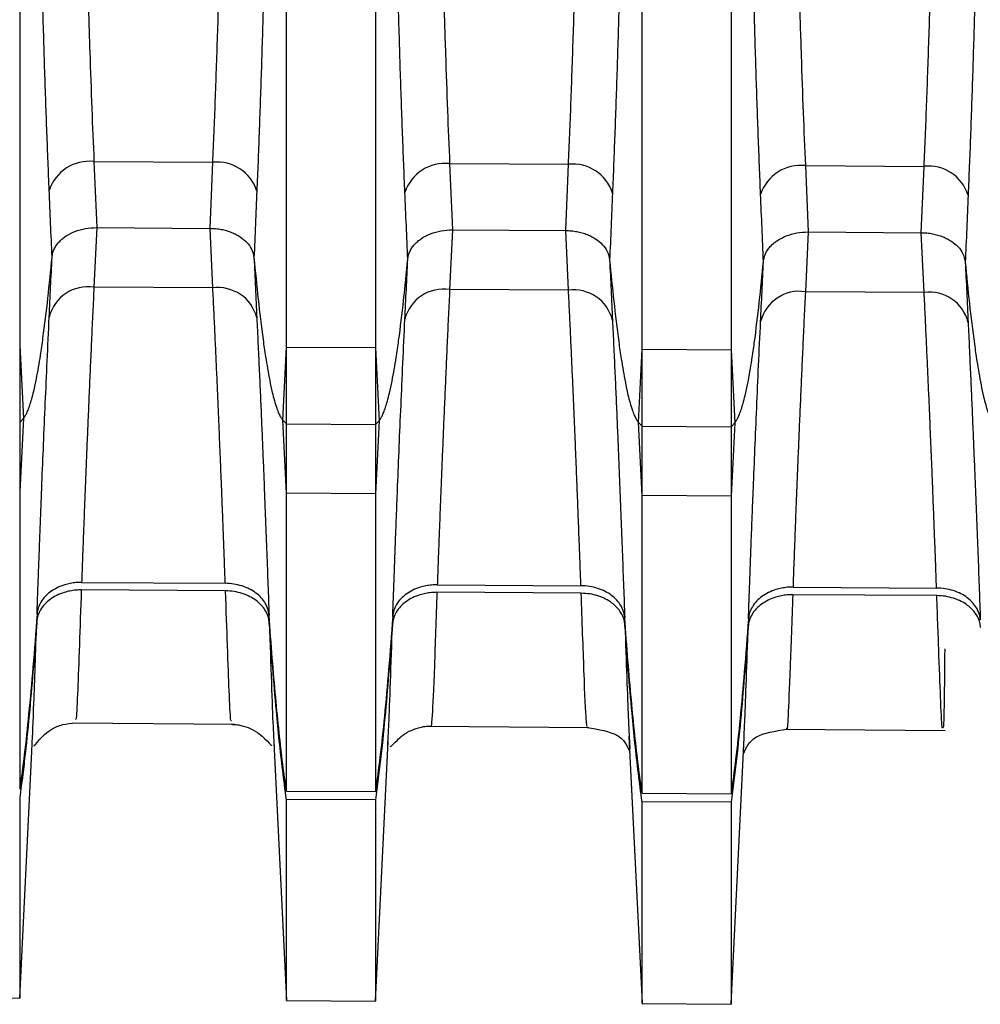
# Model space of a CAD drawing. Header units: millimetres. Extents: x -103 to 103, y -42 to 108.
# Tile 4 of 24: x -67 to -57, y 20 to 31. Entities that reach past the tile are written whole.
import ezdxf

# ---------------------------------------------------------------- set-up
doc = ezdxf.new("R2010")
doc.units = ezdxf.units.MM

msp = doc.modelspace()

# ---------------------------------------------------------------- linework, layer by layer
at = {"color": 7, "linetype": 'Continuous', "lineweight": 25}
for p, q in [((-67.45, 89.842), (-67.45, 22.034)), ((-64.45, 22.014), (-64.45, 89.86)), ((-63.45, 89.866), (-63.45, 22.008)), ((-60.45, 21.988), (-60.45, 89.884)), ((-59.45, 89.889), (-59.45, 21.982)), ((-66.615, 29.094), (-65.278, 29.086)), ((-66.615, 29.094), (-66.583, 28.35)), ((-65.309, 28.342), (-65.278, 29.086)), ((-62.615, 29.07), (-61.278, 29.063)), ((-62.615, 29.07), (-62.583, 28.325)), ((-61.309, 28.317), (-61.278, 29.063)), ((-58.614, 29.047), (-57.278, 29.039)), ((-58.614, 29.047), (-58.583, 28.301)), ((-57.31, 28.293), (-57.278, 29.039)), ((-66.583, 28.35), (-66.615, 27.681)), ((-66.583, 28.35), (-65.309, 28.342)), ((-65.278, 27.672), (-65.309, 28.342)), ((-62.583, 28.325), (-62.615, 27.655)), ((-62.583, 28.325), (-61.309, 28.317)), ((-61.278, 27.646), (-61.309, 28.317)), ((-58.583, 28.301), (-58.614, 27.629)), ((-58.583, 28.301), (-57.31, 28.293)), ((-57.278, 27.62), (-57.31, 28.293)), ((-65.278, 27.672), (-66.615, 27.681)), ((-61.278, 27.646), (-62.615, 27.655)), ((-57.278, 27.62), (-58.614, 27.629)), ((-67.45, 27.024), (-67.409, 26.203)), ((-64.491, 26.185), (-64.45, 27.007)), ((-64.45, 27.007), (-63.45, 27.001)), ((-63.45, 27.001), (-63.409, 26.179)), ((-60.491, 26.16), (-60.45, 26.983)), ((-60.45, 26.983), (-59.45, 26.977)), ((-59.45, 26.977), (-59.409, 26.154)), ((-67.409, 26.203), (-67.45, 25.382)), ((-67.45, 26.16), (-67.409, 26.203)), ((-64.45, 25.363), (-64.491, 26.185)), ((-64.491, 26.185), (-64.45, 26.142)), ((-64.45, 26.142), (-63.45, 26.136)), ((-63.409, 26.179), (-63.45, 25.357)), ((-63.45, 26.136), (-63.409, 26.179)), ((-60.45, 25.337), (-60.491, 26.16)), ((-60.491, 26.16), (-60.45, 26.117)), ((-59.409, 26.154), (-59.45, 25.331)), ((-59.45, 26.111), (-59.409, 26.154)), ((-60.45, 26.117), (-59.45, 26.111)), ((-63.45, 25.357), (-64.45, 25.363)), ((-59.45, 25.331), (-60.45, 25.337)), ((-65.135, 24.265), (-66.757, 24.276)), ((-66.754, 24.36), (-65.138, 24.35)), ((-62.754, 24.334), (-61.138, 24.323)), ((-58.753, 24.307), (-57.139, 24.297)), ((-61.135, 24.238), (-62.757, 24.249)), ((-57.136, 24.211), (-58.756, 24.222)), ((-66.86, 22.78), (-65.035, 22.764)), ((-62.846, 22.745), (-61.049, 22.729)), ((-61.068, 22.74), (-61.07, 22.756)), ((-58.845, 22.71), (-57.043, 22.694)), ((-58.823, 22.717), (-58.823, 22.723)), ((-60.598, 22.632), (-60.45, 19.629)), ((-60.596, 22.632), (-60.59, 22.491)), ((-59.45, 19.621), (-59.302, 22.611)), ((-59.311, 22.465), (-59.304, 22.611)), ((-64.593, 22.56), (-64.45, 19.659)), ((-63.45, 19.65), (-63.306, 22.571)), ((-63.311, 22.509), (-63.308, 22.571)), ((-67.45, 19.688), (-67.313, 22.459)), ((-67.45, 21.94), (-67.45, 19.685)), ((-64.45, 22.014), (-63.45, 22.008)), ((-60.45, 21.988), (-59.45, 21.982)), ((-63.45, 21.914), (-64.45, 21.92)), ((-64.45, 19.659), (-64.45, 21.92)), ((-63.45, 21.914), (-63.45, 19.65)), ((-59.45, 21.888), (-60.45, 21.894)), ((-60.45, 19.624), (-60.45, 21.894)), ((-59.45, 21.888), (-59.45, 19.615)), ((-68.45, 19.694), (-67.45, 19.685)), ((-64.45, 19.659), (-63.45, 19.65)), ((-60.45, 19.624), (-59.45, 19.615))]:
    msp.add_line(p, q, dxfattribs=at)
for centre, radius, start, end in [((-66.668, 28.624), 0.472, 83.4899, 162.0832), ((-65.23, 28.619), 0.469, 17.6911, 95.8107), ((-62.668, 28.601), 0.472, 83.4906, 162.0792), ((-61.23, 28.596), 0.469, 17.6951, 95.8099), ((-58.668, 28.578), 0.472, 83.4914, 162.0753), ((-57.231, 28.573), 0.469, 17.6991, 95.8092), ((-66.68, 27.234), 0.452, 81.7255, 165.8186), ((-65.219, 27.227), 0.449, 14.0197, 97.4979), ((-62.68, 27.208), 0.452, 81.7263, 165.8146), ((-61.219, 27.201), 0.449, 14.0237, 97.497), ((-58.679, 27.182), 0.452, 81.7272, 165.8106), ((-57.219, 27.175), 0.449, 14.0277, 97.4962)]:
    msp.add_arc(centre, radius, start, end, dxfattribs=at)
for points, knots in [([(-67.118, 28.77), (-67.122, 28.876), (-67.131, 29.09), (-67.144, 29.421), (-67.156, 29.761), (-67.168, 30.11), (-67.179, 30.47), (-67.19, 30.84), (-67.2, 31.219), (-67.218, 31.954), (-67.243, 33.114), (-67.268, 34.703), (-67.288, 36.398), (-67.304, 38.095), (-67.317, 39.866), (-67.325, 41.254), (-67.33, 42.301), (-67.333, 42.965), (-67.336, 43.646), (-67.338, 44.344), (-67.341, 45.055), (-67.343, 45.78), (-67.345, 46.515), (-67.347, 47.26), (-67.349, 48.011), (-67.351, 48.767), (-67.353, 49.524), (-67.354, 50.281), (-67.355, 51.034), (-67.356, 51.781), (-67.357, 52.519), (-67.358, 53.243), (-67.358, 53.955), (-67.358, 54.41), (-67.359, 54.638)], [0, 0, 0, 0, 0.0151262, 0.0304106, 0.0458587, 0.0614755, 0.0772658, 0.0932342, 0.1093854, 0.1257241, 0.1855563, 0.250212, 0.3101849, 0.3755021, 0.4353547, 0.5000444, 0.5228923, 0.5464056, 0.5705749, 0.5953889, 0.620835, 0.6468984, 0.673563, 0.7008105, 0.7286208, 0.7569718, 0.7858397, 0.8151985, 0.8450207, 0.8752769, 0.905936, 0.9369657, 0.968332, 1, 1, 1, 1]), ([(-64.542, 54.648), (-64.542, 54.531), (-64.542, 54.297), (-64.542, 53.938), (-64.542, 53.574), (-64.543, 53.206), (-64.543, 52.834), (-64.543, 52.459), (-64.544, 52.08), (-64.544, 51.698), (-64.545, 51.314), (-64.545, 50.928), (-64.546, 50.541), (-64.547, 50.152), (-64.547, 49.763), (-64.548, 49.373), (-64.549, 48.982), (-64.55, 48.593), (-64.551, 48.204), (-64.552, 47.815), (-64.553, 47.429), (-64.554, 47.044), (-64.555, 46.66), (-64.556, 46.28), (-64.557, 45.901), (-64.558, 45.526), (-64.559, 45.153), (-64.561, 44.784), (-64.562, 44.419), (-64.563, 44.057), (-64.565, 43.699), (-64.566, 43.346), (-64.568, 42.997), (-64.569, 42.652), (-64.571, 42.312), (-64.572, 41.977), (-64.577, 41.146), (-64.584, 39.863), (-64.597, 38.092), (-64.613, 36.395), (-64.633, 34.699), (-64.658, 33.109), (-64.685, 31.816), (-64.711, 30.835), (-64.733, 30.105), (-64.757, 29.413), (-64.774, 28.977), (-64.783, 28.762)], [0, 0, 0, 0, 0.016328, 0.03258, 0.048752, 0.064839, 0.080837, 0.096739, 0.112544, 0.128244, 0.143837, 0.159318, 0.174684, 0.189928, 0.205049, 0.220043, 0.234904, 0.249631, 0.26422, 0.278667, 0.292969, 0.307124, 0.321128, 0.334979, 0.348674, 0.36221, 0.375587, 0.3888, 0.401848, 0.41473, 0.427443, 0.439985, 0.452356, 0.464553, 0.476576, 0.488422, 0.500091, 0.564711, 0.624513, 0.689799, 0.749757, 0.814385, 0.87421, 0.906711, 0.938484, 0.969567, 1, 1, 1, 1]), ([(-63.118, 28.746), (-63.122, 28.853), (-63.131, 29.067), (-63.144, 29.399), (-63.156, 29.739), (-63.168, 30.089), (-63.179, 30.45), (-63.19, 30.82), (-63.2, 31.2), (-63.218, 31.936), (-63.243, 33.098), (-63.268, 34.69), (-63.288, 36.388), (-63.304, 38.088), (-63.317, 39.862), (-63.325, 41.253), (-63.33, 42.302), (-63.333, 42.967), (-63.336, 43.649), (-63.338, 44.348), (-63.341, 45.061), (-63.343, 45.787), (-63.345, 46.524), (-63.347, 47.269), (-63.349, 48.022), (-63.351, 48.779), (-63.353, 49.538), (-63.354, 50.296), (-63.355, 51.051), (-63.356, 51.799), (-63.357, 52.538), (-63.358, 53.264), (-63.358, 53.976), (-63.358, 54.432), (-63.359, 54.661)], [0, 0, 0, 0, 0.015125, 0.030409, 0.045857, 0.061473, 0.077264, 0.093233, 0.109384, 0.125724, 0.185553, 0.250212, 0.310182, 0.375502, 0.435353, 0.500044, 0.52289, 0.546402, 0.570569, 0.595382, 0.620827, 0.64689, 0.673554, 0.700802, 0.728612, 0.756964, 0.785832, 0.815192, 0.845015, 0.875272, 0.905933, 0.936963, 0.968331, 1, 1, 1, 1]), ([(-60.542, 54.671), (-60.542, 54.554), (-60.542, 54.319), (-60.542, 53.959), (-60.542, 53.595), (-60.543, 53.227), (-60.543, 52.854), (-60.543, 52.478), (-60.544, 52.098), (-60.544, 51.716), (-60.545, 51.331), (-60.545, 50.945), (-60.546, 50.556), (-60.547, 50.167), (-60.547, 49.777), (-60.548, 49.386), (-60.549, 48.995), (-60.55, 48.605), (-60.551, 48.215), (-60.552, 47.826), (-60.553, 47.439), (-60.554, 47.053), (-60.555, 46.669), (-60.556, 46.288), (-60.557, 45.909), (-60.558, 45.533), (-60.559, 45.159), (-60.561, 44.79), (-60.562, 44.424), (-60.563, 44.061), (-60.565, 43.703), (-60.566, 43.349), (-60.568, 42.999), (-60.569, 42.654), (-60.571, 42.313), (-60.572, 41.978), (-60.577, 41.145), (-60.584, 39.86), (-60.597, 38.086), (-60.613, 36.385), (-60.633, 34.686), (-60.658, 33.094), (-60.685, 31.798), (-60.711, 30.815), (-60.733, 30.084), (-60.757, 29.391), (-60.775, 28.954), (-60.783, 28.738)], [0, 0, 0, 0, 0.016328, 0.032581, 0.048753, 0.06484, 0.080838, 0.096741, 0.112546, 0.128247, 0.14384, 0.159321, 0.174687, 0.189932, 0.205053, 0.220046, 0.234908, 0.249635, 0.264224, 0.27867, 0.292973, 0.307127, 0.321131, 0.334981, 0.348676, 0.362212, 0.375588, 0.388801, 0.401848, 0.414729, 0.427441, 0.439983, 0.452353, 0.464549, 0.47657, 0.488415, 0.500083, 0.564708, 0.624511, 0.689803, 0.749763, 0.814393, 0.874213, 0.906715, 0.938488, 0.96957, 1, 1, 1, 1]), ([(-59.117, 28.723), (-59.122, 28.83), (-59.131, 29.045), (-59.143, 29.376), (-59.156, 29.717), (-59.167, 30.068), (-59.179, 30.429), (-59.189, 30.8), (-59.2, 31.181), (-59.218, 31.919), (-59.242, 33.083), (-59.268, 34.677), (-59.288, 36.378), (-59.304, 38.082), (-59.317, 39.859), (-59.325, 41.252), (-59.33, 42.303), (-59.333, 42.969), (-59.336, 43.653), (-59.338, 44.352), (-59.341, 45.067), (-59.343, 45.794), (-59.345, 46.532), (-59.347, 47.279), (-59.349, 48.033), (-59.351, 48.792), (-59.353, 49.552), (-59.354, 50.311), (-59.355, 51.067), (-59.356, 51.817), (-59.357, 52.557), (-59.358, 53.284), (-59.358, 53.998), (-59.358, 54.455), (-59.359, 54.684)], [0, 0, 0, 0, 0.0151241, 0.0304072, 0.0458544, 0.0614709, 0.0772615, 0.0932308, 0.1093835, 0.1257243, 0.18555, 0.2502121, 0.3101798, 0.3755022, 0.4353514, 0.5000445, 0.5228879, 0.5463975, 0.5705637, 0.5953753, 0.6208196, 0.6468819, 0.6735459, 0.7007933, 0.7286039, 0.7569558, 0.7858249, 0.8151853, 0.8450094, 0.8752677, 0.9059291, 0.936961, 0.9683297, 1, 1, 1, 1]), ([(-56.542, 54.694), (-56.542, 54.577), (-56.542, 54.342), (-56.542, 53.981), (-56.542, 53.616), (-56.543, 53.247), (-56.543, 52.874), (-56.543, 52.497), (-56.544, 52.117), (-56.544, 51.734), (-56.545, 51.348), (-56.545, 50.961), (-56.546, 50.572), (-56.547, 50.182), (-56.547, 49.791), (-56.548, 49.399), (-56.549, 49.008), (-56.55, 48.617), (-56.551, 48.226), (-56.552, 47.837), (-56.553, 47.449), (-56.554, 47.062), (-56.555, 46.678), (-56.556, 46.295), (-56.557, 45.916), (-56.558, 45.539), (-56.559, 45.165), (-56.561, 44.795), (-56.562, 44.428), (-56.563, 44.065), (-56.565, 43.706), (-56.566, 43.351), (-56.568, 43.001), (-56.569, 42.655), (-56.571, 42.314), (-56.572, 41.978), (-56.577, 41.144), (-56.584, 39.856), (-56.597, 38.079), (-56.613, 36.375), (-56.633, 34.673), (-56.658, 33.078), (-56.685, 31.78), (-56.711, 30.796), (-56.733, 30.063), (-56.757, 29.369), (-56.775, 28.931), (-56.784, 28.715)], [0, 0, 0, 0, 0.016329, 0.032582, 0.048755, 0.064843, 0.080842, 0.096746, 0.112551, 0.128253, 0.143847, 0.159329, 0.174695, 0.189941, 0.205062, 0.220056, 0.234918, 0.249646, 0.264235, 0.278682, 0.292984, 0.307139, 0.321143, 0.334993, 0.348688, 0.362224, 0.375599, 0.388812, 0.401859, 0.41474, 0.427451, 0.439992, 0.452361, 0.464556, 0.476577, 0.488421, 0.500088, 0.564713, 0.624512, 0.689805, 0.74976, 0.814393, 0.874211, 0.906715, 0.938489, 0.969571, 1, 1, 1, 1]), ([(-66.824, 41.866), (-66.823, 41.718), (-66.821, 41.422), (-66.819, 40.983), (-66.816, 40.551), (-66.814, 40.126), (-66.811, 39.709), (-66.808, 39.3), (-66.805, 38.899), (-66.802, 38.506), (-66.799, 38.121), (-66.796, 37.745), (-66.792, 37.376), (-66.789, 37.017), (-66.785, 36.665), (-66.781, 36.322), (-66.778, 35.988), (-66.774, 35.662), (-66.77, 35.344), (-66.763, 34.835), (-66.752, 34.147), (-66.738, 33.299), (-66.721, 32.493), (-66.703, 31.73), (-66.684, 31.009), (-66.662, 30.33), (-66.64, 29.692), (-66.623, 29.291), (-66.615, 29.094)], [0, 0, 0, 0, 0.031908, 0.063325, 0.094254, 0.124693, 0.154642, 0.184102, 0.213072, 0.241552, 0.269543, 0.297045, 0.324057, 0.350579, 0.376612, 0.402156, 0.42721, 0.451774, 0.475849, 0.499434, 0.568247, 0.635275, 0.70052, 0.763981, 0.82566, 0.885555, 0.943669, 1, 1, 1, 1]), ([(-65.278, 29.086), (-65.273, 29.197), (-65.263, 29.422), (-65.25, 29.772), (-65.237, 30.134), (-65.224, 30.51), (-65.212, 30.9), (-65.2, 31.303), (-65.189, 31.72), (-65.179, 32.151), (-65.169, 32.596), (-65.159, 33.055), (-65.15, 33.528), (-65.142, 34.014), (-65.134, 34.515), (-65.126, 35.06), (-65.118, 35.658), (-65.111, 36.315), (-65.103, 37.008), (-65.096, 37.736), (-65.09, 38.498), (-65.084, 39.294), (-65.078, 40.123), (-65.073, 40.984), (-65.07, 41.569), (-65.068, 41.866)], [0, 0, 0, 0, 0.031968, 0.064518, 0.097649, 0.131363, 0.165659, 0.200537, 0.235998, 0.272041, 0.308666, 0.345874, 0.383664, 0.422037, 0.460992, 0.50053, 0.54785, 0.597214, 0.648622, 0.702074, 0.757571, 0.815112, 0.874697, 0.936326, 1, 1, 1, 1]), ([(-62.824, 41.866), (-62.823, 41.717), (-62.821, 41.422), (-62.819, 40.982), (-62.816, 40.549), (-62.814, 40.124), (-62.811, 39.706), (-62.808, 39.297), (-62.805, 38.895), (-62.802, 38.501), (-62.799, 38.116), (-62.796, 37.738), (-62.792, 37.369), (-62.789, 37.009), (-62.785, 36.657), (-62.781, 36.313), (-62.777, 35.978), (-62.774, 35.651), (-62.769, 35.332), (-62.763, 34.822), (-62.752, 34.133), (-62.737, 33.283), (-62.721, 32.476), (-62.703, 31.711), (-62.683, 30.989), (-62.662, 30.309), (-62.64, 29.67), (-62.623, 29.268), (-62.615, 29.07)], [0, 0, 0, 0, 0.031888, 0.063289, 0.094203, 0.124629, 0.154569, 0.18402, 0.212985, 0.241462, 0.269452, 0.296954, 0.32397, 0.350498, 0.376538, 0.402092, 0.427158, 0.451737, 0.475829, 0.499433, 0.568256, 0.635292, 0.700541, 0.764004, 0.825681, 0.885572, 0.943679, 1, 1, 1, 1]), ([(-61.278, 29.063), (-61.273, 29.174), (-61.263, 29.4), (-61.25, 29.75), (-61.237, 30.113), (-61.224, 30.489), (-61.212, 30.879), (-61.201, 31.283), (-61.19, 31.701), (-61.179, 32.133), (-61.169, 32.579), (-61.16, 33.039), (-61.151, 33.512), (-61.142, 34), (-61.134, 34.501), (-61.126, 35.047), (-61.118, 35.646), (-61.111, 36.305), (-61.103, 36.999), (-61.096, 37.728), (-61.09, 38.491), (-61.084, 39.289), (-61.078, 40.12), (-61.073, 40.983), (-61.07, 41.569), (-61.068, 41.866)], [0, 0, 0, 0, 0.031961, 0.064504, 0.097631, 0.13134, 0.165632, 0.200508, 0.235967, 0.272009, 0.308634, 0.345842, 0.383634, 0.42201, 0.460968, 0.500511, 0.547827, 0.597188, 0.648595, 0.702048, 0.757547, 0.815092, 0.874682, 0.936318, 1, 1, 1, 1]), ([(-58.824, 41.866), (-58.823, 41.717), (-58.821, 41.421), (-58.819, 40.979), (-58.816, 40.546), (-58.814, 40.119), (-58.811, 39.701), (-58.808, 39.29), (-58.805, 38.888), (-58.802, 38.493), (-58.799, 38.107), (-58.796, 37.729), (-58.792, 37.359), (-58.789, 36.998), (-58.785, 36.646), (-58.781, 36.301), (-58.777, 35.966), (-58.773, 35.639), (-58.769, 35.32), (-58.763, 34.809), (-58.752, 34.119), (-58.737, 33.267), (-58.721, 32.458), (-58.703, 31.692), (-58.683, 30.969), (-58.662, 30.288), (-58.639, 29.647), (-58.623, 29.245), (-58.614, 29.047)], [0, 0, 0, 0, 0.031916, 0.063341, 0.094276, 0.124721, 0.154674, 0.184138, 0.21311, 0.241592, 0.269584, 0.297085, 0.324096, 0.350616, 0.376645, 0.402184, 0.427233, 0.451791, 0.475858, 0.499435, 0.568268, 0.63531, 0.700564, 0.764028, 0.825703, 0.88559, 0.943689, 1, 1, 1, 1]), ([(-57.278, 29.039), (-57.273, 29.151), (-57.264, 29.377), (-57.25, 29.727), (-57.237, 30.091), (-57.224, 30.468), (-57.212, 30.859), (-57.201, 31.264), (-57.19, 31.682), (-57.179, 32.115), (-57.169, 32.562), (-57.16, 33.022), (-57.151, 33.497), (-57.142, 33.985), (-57.134, 34.488), (-57.126, 35.035), (-57.118, 35.635), (-57.111, 36.295), (-57.103, 36.99), (-57.096, 37.72), (-57.09, 38.485), (-57.084, 39.284), (-57.078, 40.116), (-57.073, 40.981), (-57.07, 41.568), (-57.068, 41.866)], [0, 0, 0, 0, 0.0319553, 0.0644943, 0.0976172, 0.1313239, 0.1656147, 0.2004896, 0.2359485, 0.2719917, 0.3086191, 0.3458309, 0.383627, 0.4220075, 0.4609726, 0.5005221, 0.5478296, 0.5971846, 0.648587, 0.702037, 0.7575345, 0.8150796, 0.8746722, 0.9363123, 1, 1, 1, 1]), ([(-67.086, 28.02), (-67.084, 28.036), (-67.079, 28.069), (-67.06, 28.115), (-67.034, 28.158), (-67.002, 28.195), (-66.967, 28.228), (-66.912, 28.268), (-66.83, 28.31), (-66.712, 28.344), (-66.626, 28.348), (-66.583, 28.35)], [0, 0, 0, 0, 0.09216, 0.182413, 0.269441, 0.352085, 0.429403, 0.500693, 0.662154, 0.830739, 1, 1, 1, 1]), ([(-65.309, 28.342), (-65.288, 28.342), (-65.246, 28.34), (-65.184, 28.331), (-65.124, 28.317), (-65.067, 28.297), (-65.016, 28.274), (-64.956, 28.238), (-64.892, 28.185), (-64.834, 28.105), (-64.822, 28.044), (-64.815, 28.012)], [0, 0, 0, 0, 0.084392, 0.169477, 0.25444, 0.338466, 0.420777, 0.500674, 0.649194, 0.818318, 1, 1, 1, 1]), ([(-63.086, 27.995), (-63.083, 28.011), (-63.079, 28.044), (-63.06, 28.09), (-63.034, 28.133), (-63.002, 28.171), (-62.966, 28.203), (-62.912, 28.243), (-62.829, 28.285), (-62.711, 28.319), (-62.626, 28.323), (-62.583, 28.325)], [0, 0, 0, 0, 0.09216, 0.182413, 0.26944, 0.352084, 0.429403, 0.500693, 0.662155, 0.83074, 1, 1, 1, 1]), ([(-61.309, 28.317), (-61.288, 28.317), (-61.246, 28.315), (-61.184, 28.306), (-61.124, 28.292), (-61.067, 28.273), (-61.016, 28.249), (-60.957, 28.214), (-60.893, 28.16), (-60.834, 28.081), (-60.822, 28.019), (-60.815, 27.987)], [0, 0, 0, 0, 0.084392, 0.169476, 0.254439, 0.338465, 0.420776, 0.500674, 0.649195, 0.818319, 1, 1, 1, 1]), ([(-59.086, 27.97), (-59.083, 27.987), (-59.078, 28.019), (-59.059, 28.065), (-59.034, 28.108), (-59.002, 28.146), (-58.966, 28.179), (-58.912, 28.218), (-58.829, 28.26), (-58.711, 28.295), (-58.626, 28.299), (-58.583, 28.301)], [0, 0, 0, 0, 0.09209, 0.182272, 0.269229, 0.351807, 0.429064, 0.500299, 0.661894, 0.830613, 1, 1, 1, 1]), ([(-57.31, 28.293), (-57.289, 28.292), (-57.246, 28.291), (-57.184, 28.282), (-57.124, 28.267), (-57.068, 28.248), (-57.016, 28.224), (-56.957, 28.189), (-56.893, 28.135), (-56.835, 28.056), (-56.822, 27.994), (-56.816, 27.962)], [0, 0, 0, 0, 0.084391, 0.169475, 0.254438, 0.338464, 0.420775, 0.500673, 0.649196, 0.81832, 1, 1, 1, 1]), ([(-67.409, 26.203), (-67.404, 26.21), (-67.39, 26.227), (-67.373, 26.259), (-67.354, 26.301), (-67.334, 26.357), (-67.312, 26.429), (-67.287, 26.527), (-67.253, 26.691), (-67.219, 26.889), (-67.175, 27.191), (-67.131, 27.561), (-67.101, 27.866), (-67.086, 28.02)], [0, 0, 0, 0, 0.013351, 0.031556, 0.055575, 0.0864, 0.125064, 0.175263, 0.250071, 0.394795, 0.500072, 0.747867, 1, 1, 1, 1]), ([(-64.815, 28.012), (-64.8, 27.857), (-64.77, 27.55), (-64.726, 27.178), (-64.682, 26.874), (-64.648, 26.675), (-64.613, 26.511), (-64.587, 26.407), (-64.563, 26.327), (-64.538, 26.263), (-64.516, 26.217), (-64.498, 26.194), (-64.491, 26.185)], [0, 0, 0, 0, 0.252198, 0.499938, 0.605707, 0.749882, 0.824761, 0.874907, 0.922021, 0.957259, 0.982618, 1, 1, 1, 1]), ([(-63.409, 26.179), (-63.404, 26.186), (-63.39, 26.202), (-63.373, 26.234), (-63.354, 26.277), (-63.334, 26.332), (-63.312, 26.404), (-63.287, 26.503), (-63.253, 26.666), (-63.219, 26.864), (-63.175, 27.166), (-63.13, 27.536), (-63.101, 27.841), (-63.086, 27.995)], [0, 0, 0, 0, 0.0133595, 0.0315696, 0.0555912, 0.0864114, 0.1250636, 0.1752926, 0.2500708, 0.3949753, 0.5000716, 0.7478919, 1, 1, 1, 1]), ([(-60.815, 27.987), (-60.8, 27.832), (-60.771, 27.526), (-60.726, 27.153), (-60.682, 26.849), (-60.648, 26.65), (-60.613, 26.486), (-60.587, 26.382), (-60.563, 26.302), (-60.538, 26.238), (-60.516, 26.192), (-60.498, 26.17), (-60.491, 26.16)], [0, 0, 0, 0, 0.252173, 0.499938, 0.605534, 0.749881, 0.824731, 0.874907, 0.922008, 0.957244, 0.982608, 1, 1, 1, 1]), ([(-59.409, 26.154), (-59.404, 26.161), (-59.39, 26.178), (-59.373, 26.21), (-59.354, 26.252), (-59.334, 26.308), (-59.312, 26.38), (-59.287, 26.478), (-59.252, 26.642), (-59.219, 26.84), (-59.175, 27.142), (-59.13, 27.512), (-59.1, 27.817), (-59.086, 27.97)], [0, 0, 0, 0, 0.013368, 0.031583, 0.055607, 0.086423, 0.125064, 0.175322, 0.250071, 0.395157, 0.500072, 0.747917, 1, 1, 1, 1]), ([(-56.816, 27.962), (-56.801, 27.808), (-56.771, 27.501), (-56.726, 27.129), (-56.682, 26.825), (-56.648, 26.626), (-56.613, 26.462), (-56.587, 26.357), (-56.563, 26.277), (-56.538, 26.213), (-56.516, 26.168), (-56.498, 26.145), (-56.491, 26.136)], [0, 0, 0, 0, 0.252149, 0.499938, 0.60536, 0.749881, 0.824701, 0.874906, 0.921994, 0.957228, 0.982598, 1, 1, 1, 1]), ([(-66.615, 27.681), (-66.619, 27.585), (-66.629, 27.392), (-66.642, 27.109), (-66.654, 26.83), (-66.667, 26.555), (-66.678, 26.284), (-66.689, 26.019), (-66.7, 25.759), (-66.71, 25.506), (-66.72, 25.26), (-66.729, 25.021), (-66.738, 24.791), (-66.746, 24.569), (-66.751, 24.43), (-66.754, 24.36)], [0, 0, 0, 0, 0.070207, 0.141533, 0.213978, 0.287542, 0.362225, 0.438027, 0.514949, 0.592991, 0.672153, 0.752434, 0.833836, 0.916358, 1, 1, 1, 1]), ([(-65.138, 24.35), (-65.14, 24.41), (-65.145, 24.53), (-65.152, 24.721), (-65.159, 24.918), (-65.167, 25.122), (-65.175, 25.331), (-65.184, 25.546), (-65.193, 25.767), (-65.202, 25.992), (-65.212, 26.221), (-65.222, 26.455), (-65.232, 26.692), (-65.243, 26.932), (-65.254, 27.176), (-65.266, 27.422), (-65.274, 27.589), (-65.278, 27.672)], [0, 0, 0, 0, 0.072509, 0.144183, 0.215023, 0.285027, 0.354197, 0.422532, 0.490032, 0.556698, 0.622529, 0.687526, 0.751689, 0.815018, 0.877512, 0.939173, 1, 1, 1, 1]), ([(-62.615, 27.655), (-62.619, 27.559), (-62.628, 27.366), (-62.642, 27.084), (-62.654, 26.804), (-62.666, 26.529), (-62.678, 26.258), (-62.689, 25.993), (-62.7, 25.733), (-62.71, 25.48), (-62.72, 25.234), (-62.729, 24.995), (-62.738, 24.765), (-62.746, 24.542), (-62.751, 24.404), (-62.754, 24.334)], [0, 0, 0, 0, 0.070222, 0.141561, 0.214016, 0.287587, 0.362275, 0.43808, 0.515002, 0.593042, 0.672198, 0.752472, 0.833864, 0.916373, 1, 1, 1, 1]), ([(-61.138, 24.323), (-61.141, 24.383), (-61.145, 24.504), (-61.152, 24.695), (-61.16, 24.892), (-61.167, 25.096), (-61.176, 25.305), (-61.184, 25.521), (-61.193, 25.741), (-61.202, 25.966), (-61.212, 26.196), (-61.222, 26.429), (-61.232, 26.666), (-61.243, 26.907), (-61.254, 27.15), (-61.266, 27.396), (-61.274, 27.563), (-61.278, 27.646)], [0, 0, 0, 0, 0.072499, 0.144165, 0.214997, 0.284996, 0.354161, 0.422493, 0.489992, 0.556658, 0.622491, 0.687491, 0.751658, 0.814992, 0.877494, 0.939163, 1, 1, 1, 1]), ([(-58.614, 27.629), (-58.619, 27.533), (-58.628, 27.34), (-58.641, 27.058), (-58.654, 26.778), (-58.666, 26.503), (-58.678, 26.233), (-58.689, 25.967), (-58.7, 25.708), (-58.71, 25.454), (-58.72, 25.208), (-58.729, 24.969), (-58.737, 24.739), (-58.746, 24.516), (-58.751, 24.377), (-58.753, 24.307)], [0, 0, 0, 0, 0.0702345, 0.1415832, 0.2140463, 0.2876238, 0.3623161, 0.4381231, 0.5150452, 0.5930824, 0.6722348, 0.7525027, 0.8338861, 0.9163852, 1, 1, 1, 1]), ([(-57.139, 24.297), (-57.141, 24.357), (-57.145, 24.477), (-57.152, 24.669), (-57.16, 24.866), (-57.168, 25.07), (-57.176, 25.28), (-57.184, 25.495), (-57.193, 25.715), (-57.203, 25.94), (-57.212, 26.17), (-57.222, 26.403), (-57.233, 26.64), (-57.243, 26.881), (-57.255, 27.124), (-57.266, 27.37), (-57.274, 27.537), (-57.278, 27.62)], [0, 0, 0, 0, 0.072489, 0.144146, 0.214971, 0.284964, 0.354125, 0.422455, 0.489952, 0.556618, 0.622452, 0.687455, 0.751627, 0.814967, 0.877475, 0.939153, 1, 1, 1, 1]), ([(-67.255, 24.004), (-67.253, 24.059), (-67.249, 24.17), (-67.243, 24.344), (-67.236, 24.523), (-67.229, 24.706), (-67.222, 24.892), (-67.215, 25.082), (-67.207, 25.276), (-67.197, 25.548), (-67.182, 25.91), (-67.162, 26.371), (-67.141, 26.846), (-67.126, 27.179), (-67.118, 27.344)], [0, 0, 0, 0, 0.0657488, 0.1305863, 0.1945069, 0.2575059, 0.3195791, 0.3807236, 0.4409371, 0.5002185, 0.628187, 0.7541025, 0.8780153, 1, 1, 1, 1]), ([(-64.783, 27.336), (-64.779, 27.241), (-64.77, 27.05), (-64.757, 26.771), (-64.745, 26.496), (-64.733, 26.227), (-64.722, 25.963), (-64.711, 25.705), (-64.699, 25.402), (-64.686, 25.06), (-64.671, 24.685), (-64.658, 24.324), (-64.65, 24.104), (-64.646, 23.993)], [0, 0, 0, 0, 0.06982, 0.140275, 0.211383, 0.283158, 0.355613, 0.428755, 0.502593, 0.621488, 0.744036, 0.870218, 1, 1, 1, 1]), ([(-63.255, 23.977), (-63.252, 24.041), (-63.248, 24.167), (-63.24, 24.368), (-63.233, 24.574), (-63.225, 24.785), (-63.217, 25.001), (-63.208, 25.221), (-63.197, 25.512), (-63.182, 25.884), (-63.162, 26.345), (-63.141, 26.82), (-63.125, 27.153), (-63.118, 27.319)], [0, 0, 0, 0, 0.074981, 0.148791, 0.221422, 0.292867, 0.363121, 0.432181, 0.500044, 0.628053, 0.754012, 0.877969, 1, 1, 1, 1]), ([(-60.783, 27.31), (-60.779, 27.215), (-60.77, 27.024), (-60.757, 26.745), (-60.745, 26.47), (-60.733, 26.201), (-60.722, 25.937), (-60.712, 25.679), (-60.699, 25.376), (-60.686, 25.034), (-60.672, 24.66), (-60.658, 24.298), (-60.65, 24.078), (-60.646, 23.967)], [0, 0, 0, 0, 0.069826, 0.140286, 0.211399, 0.283178, 0.355636, 0.428781, 0.50262, 0.621516, 0.744061, 0.870233, 1, 1, 1, 1]), ([(-59.254, 23.951), (-59.252, 24.014), (-59.247, 24.141), (-59.24, 24.341), (-59.233, 24.547), (-59.225, 24.758), (-59.217, 24.974), (-59.208, 25.194), (-59.196, 25.485), (-59.181, 25.856), (-59.162, 26.318), (-59.141, 26.794), (-59.125, 27.127), (-59.117, 27.293)], [0, 0, 0, 0, 0.074873, 0.148583, 0.221122, 0.292484, 0.362664, 0.431658, 0.499464, 0.627622, 0.753727, 0.877828, 1, 1, 1, 1]), ([(-56.784, 27.284), (-56.779, 27.189), (-56.77, 26.998), (-56.758, 26.719), (-56.745, 26.445), (-56.734, 26.175), (-56.723, 25.912), (-56.712, 25.653), (-56.7, 25.351), (-56.686, 25.008), (-56.672, 24.634), (-56.658, 24.272), (-56.651, 24.052), (-56.647, 23.94)], [0, 0, 0, 0, 0.069826, 0.140286, 0.211397, 0.283173, 0.355626, 0.428766, 0.502598, 0.621509, 0.744062, 0.870237, 1, 1, 1, 1]), ([(-66.757, 24.276), (-66.778, 24.275), (-66.821, 24.274), (-66.886, 24.264), (-66.958, 24.246), (-67.035, 24.216), (-67.109, 24.171), (-67.171, 24.116), (-67.216, 24.054), (-67.248, 23.987), (-67.255, 23.941), (-67.258, 23.917)], [0, 0, 0, 0, 0.081435, 0.164356, 0.25037, 0.3723, 0.499635, 0.620234, 0.748877, 0.873069, 1, 1, 1, 1]), ([(-66.754, 24.36), (-66.775, 24.36), (-66.818, 24.359), (-66.882, 24.349), (-66.954, 24.331), (-67.032, 24.301), (-67.106, 24.256), (-67.167, 24.202), (-67.213, 24.14), (-67.245, 24.073), (-67.252, 24.027), (-67.255, 24.004)], [0, 0, 0, 0, 0.081444, 0.164381, 0.250397, 0.372277, 0.499645, 0.620203, 0.748889, 0.873084, 1, 1, 1, 1]), ([(-64.646, 23.993), (-64.648, 24.008), (-64.651, 24.038), (-64.666, 24.083), (-64.691, 24.134), (-64.731, 24.188), (-64.79, 24.242), (-64.864, 24.287), (-64.948, 24.322), (-65.041, 24.345), (-65.106, 24.348), (-65.138, 24.35)], [0, 0, 0, 0, 0.082902, 0.166132, 0.250786, 0.374833, 0.499823, 0.622264, 0.749919, 0.874445, 1, 1, 1, 1]), ([(-64.643, 23.906), (-64.645, 23.925), (-64.65, 23.962), (-64.67, 24.015), (-64.699, 24.066), (-64.739, 24.113), (-64.791, 24.159), (-64.86, 24.202), (-64.945, 24.236), (-65.038, 24.26), (-65.103, 24.263), (-65.135, 24.265)], [0, 0, 0, 0, 0.102621, 0.201952, 0.299956, 0.398675, 0.500109, 0.622634, 0.750119, 0.874611, 1, 1, 1, 1]), ([(-62.754, 24.334), (-62.775, 24.333), (-62.818, 24.332), (-62.882, 24.322), (-62.954, 24.305), (-63.031, 24.274), (-63.105, 24.23), (-63.167, 24.175), (-63.213, 24.114), (-63.245, 24.047), (-63.251, 24.001), (-63.255, 23.977)], [0, 0, 0, 0, 0.081445, 0.164384, 0.250398, 0.372279, 0.499644, 0.620203, 0.748886, 0.873084, 1, 1, 1, 1]), ([(-60.646, 23.967), (-60.648, 23.982), (-60.652, 24.012), (-60.667, 24.057), (-60.691, 24.107), (-60.732, 24.161), (-60.791, 24.215), (-60.864, 24.261), (-60.948, 24.295), (-61.041, 24.318), (-61.106, 24.322), (-61.138, 24.323)], [0, 0, 0, 0, 0.0828979, 0.1661283, 0.2507873, 0.374836, 0.4998231, 0.6222589, 0.749916, 0.8744419, 1, 1, 1, 1]), ([(-58.753, 24.307), (-58.775, 24.307), (-58.818, 24.306), (-58.882, 24.296), (-58.954, 24.278), (-59.031, 24.248), (-59.105, 24.203), (-59.167, 24.149), (-59.212, 24.087), (-59.245, 24.02), (-59.251, 23.974), (-59.254, 23.951)], [0, 0, 0, 0, 0.081448, 0.164387, 0.250399, 0.372282, 0.499644, 0.620205, 0.748887, 0.873087, 1, 1, 1, 1]), ([(-56.647, 23.94), (-56.648, 23.955), (-56.652, 23.985), (-56.667, 24.03), (-56.692, 24.081), (-56.732, 24.135), (-56.791, 24.189), (-56.864, 24.235), (-56.949, 24.269), (-57.042, 24.292), (-57.106, 24.295), (-57.139, 24.297)], [0, 0, 0, 0, 0.082894, 0.166124, 0.250789, 0.374839, 0.499823, 0.622254, 0.749913, 0.874439, 1, 1, 1, 1]), ([(-62.757, 24.249), (-62.778, 24.248), (-62.821, 24.247), (-62.886, 24.237), (-62.958, 24.22), (-63.035, 24.189), (-63.109, 24.144), (-63.171, 24.089), (-63.216, 24.028), (-63.248, 23.96), (-63.254, 23.914), (-63.258, 23.891)], [0, 0, 0, 0, 0.0814373, 0.1643598, 0.2503721, 0.3723032, 0.499636, 0.6202363, 0.7488774, 0.8730719, 1, 1, 1, 1]), ([(-60.643, 23.88), (-60.646, 23.899), (-60.65, 23.936), (-60.67, 23.989), (-60.699, 24.039), (-60.739, 24.086), (-60.792, 24.132), (-60.86, 24.176), (-60.945, 24.21), (-61.038, 24.233), (-61.103, 24.237), (-61.135, 24.238)], [0, 0, 0, 0, 0.102617, 0.201945, 0.299948, 0.398669, 0.50011, 0.622629, 0.750115, 0.874604, 1, 1, 1, 1]), ([(-58.756, 24.222), (-58.778, 24.222), (-58.821, 24.221), (-58.885, 24.211), (-58.957, 24.193), (-59.035, 24.162), (-59.109, 24.118), (-59.17, 24.063), (-59.216, 24.001), (-59.248, 23.934), (-59.254, 23.888), (-59.257, 23.864)], [0, 0, 0, 0, 0.081453, 0.164378, 0.250377, 0.37231, 0.499639, 0.620241, 0.748881, 0.873076, 1, 1, 1, 1]), ([(-56.643, 23.853), (-56.646, 23.872), (-56.65, 23.909), (-56.67, 23.962), (-56.7, 24.013), (-56.74, 24.06), (-56.792, 24.106), (-56.861, 24.149), (-56.945, 24.183), (-57.038, 24.207), (-57.103, 24.21), (-57.136, 24.211)], [0, 0, 0, 0, 0.102613, 0.201938, 0.29994, 0.398664, 0.500111, 0.622624, 0.750112, 0.874602, 1, 1, 1, 1]), ([(-67.255, 24.004), (-67.27, 23.804), (-67.297, 23.429), (-67.346, 22.901), (-67.393, 22.444), (-67.432, 22.163), (-67.45, 22.034)], [0, 0, 0, 0, 0.3031849, 0.570889, 0.8031443, 1, 1, 1, 1]), ([(-64.45, 22.014), (-64.464, 22.116), (-64.495, 22.334), (-64.534, 22.685), (-64.573, 23.08), (-64.611, 23.522), (-64.634, 23.831), (-64.646, 23.993)], [0, 0, 0, 0, 0.154515, 0.331748, 0.531727, 0.754473, 1, 1, 1, 1]), ([(-63.255, 23.977), (-63.269, 23.778), (-63.297, 23.403), (-63.345, 22.875), (-63.393, 22.418), (-63.432, 22.136), (-63.45, 22.008)], [0, 0, 0, 0, 0.303234, 0.570954, 0.803193, 1, 1, 1, 1]), ([(-60.45, 21.988), (-60.464, 22.09), (-60.495, 22.308), (-60.534, 22.658), (-60.573, 23.054), (-60.611, 23.495), (-60.634, 23.804), (-60.646, 23.967)], [0, 0, 0, 0, 0.1544737, 0.3316855, 0.5316646, 0.7544313, 1, 1, 1, 1]), ([(-59.254, 23.951), (-59.269, 23.751), (-59.297, 23.376), (-59.345, 22.849), (-59.393, 22.391), (-59.432, 22.11), (-59.45, 21.982)], [0, 0, 0, 0, 0.303283, 0.571019, 0.803242, 1, 1, 1, 1]), ([(-67.258, 23.917), (-67.27, 23.75), (-67.294, 23.42), (-67.337, 22.926), (-67.377, 22.52), (-67.416, 22.19), (-67.438, 22.026), (-67.45, 21.94)], [0, 0, 0, 0, 0.253134, 0.500008, 0.749986, 0.869046, 1, 1, 1, 1]), ([(-64.45, 21.92), (-64.465, 22.028), (-64.494, 22.247), (-64.531, 22.578), (-64.568, 22.964), (-64.606, 23.406), (-64.631, 23.738), (-64.643, 23.906)], [0, 0, 0, 0, 0.163276, 0.332521, 0.500002, 0.74531, 1, 1, 1, 1]), ([(-63.258, 23.891), (-63.27, 23.722), (-63.294, 23.392), (-63.337, 22.896), (-63.385, 22.404), (-63.429, 22.076), (-63.45, 21.914)], [0, 0, 0, 0, 0.2548172, 0.50001, 0.7530367, 1, 1, 1, 1]), ([(-60.45, 21.894), (-60.465, 22.001), (-60.494, 22.219), (-60.531, 22.55), (-60.568, 22.936), (-60.607, 23.379), (-60.631, 23.711), (-60.643, 23.88)], [0, 0, 0, 0, 0.161571, 0.33056, 0.500002, 0.744901, 1, 1, 1, 1]), ([(-59.257, 23.864), (-59.27, 23.696), (-59.294, 23.366), (-59.337, 22.869), (-59.385, 22.377), (-59.429, 22.049), (-59.45, 21.888)], [0, 0, 0, 0, 0.25508, 0.50001, 0.754321, 1, 1, 1, 1]), ([(-57.047, 23.612), (-57.049, 23.397), (-57.053, 22.985), (-57.06, 22.713), (-57.066, 22.727), (-57.069, 22.732)], [0, 0, 0, 0, 0.4032, 0.775461, 1, 1, 1, 1]), ([(-67.286, 22.531), (-67.292, 22.519), (-67.302, 22.498), (-67.157, 22.679), (-66.981, 22.766), (-66.873, 22.775), (-66.823, 22.78)], [0, 0, 0, 0, 0.495824, 0.785417, 0.901664, 1, 1, 1, 1]), ([(-65.069, 22.764), (-65.05, 22.764), (-65.01, 22.762), (-64.932, 22.747), (-64.786, 22.692), (-64.611, 22.522), (-64.615, 22.523), (-64.618, 22.524)], [0, 0, 0, 0, 0.024951, 0.0546, 0.131875, 0.370668, 1, 1, 1, 1]), ([(-63.281, 22.511), (-63.283, 22.509), (-63.287, 22.507), (-63.111, 22.675), (-62.963, 22.729), (-62.884, 22.743), (-62.842, 22.744), (-62.824, 22.745)], [0, 0, 0, 0, 0.626162, 0.867484, 0.945295, 0.975036, 1, 1, 1, 1]), ([(-61.068, 22.729), (-60.94, 22.707), (-60.684, 22.663), (-60.622, 22.528), (-60.59, 22.46)], [0, 0, 0, 0, 0.4976859, 1, 1, 1, 1]), ([(-59.311, 22.433), (-59.278, 22.504), (-59.214, 22.647), (-58.953, 22.689), (-58.824, 22.71)], [0, 0, 0, 0, 0.5018514, 1, 1, 1, 1]), ([(-67.313, 22.459), (-67.313, 22.46), (-67.313, 22.464), (-67.312, 22.492), (-67.311, 22.512)], [0, 0, 0, 0, 0.2873147, 1, 1, 1, 1])]:
    msp.add_open_spline(points, degree=3, knots=knots, dxfattribs=at)
for points in [[(-67.086, 28.02), (-67.097, 28.27), (-67.107, 28.52), (-67.118, 28.77)], [(-64.783, 28.762), (-64.794, 28.512), (-64.804, 28.262), (-64.815, 28.012)], [(-63.086, 27.995), (-63.096, 28.245), (-63.107, 28.496), (-63.118, 28.746)], [(-60.783, 28.738), (-60.794, 28.488), (-60.805, 28.238), (-60.815, 27.987)], [(-59.086, 27.97), (-59.096, 28.221), (-59.107, 28.472), (-59.117, 28.723)], [(-56.784, 28.715), (-56.794, 28.464), (-56.805, 28.213), (-56.816, 27.962)], [(-67.118, 27.344), (-67.107, 27.57), (-67.097, 27.795), (-67.086, 28.02)], [(-64.815, 28.012), (-64.804, 27.786), (-64.794, 27.561), (-64.783, 27.336)], [(-63.118, 27.319), (-63.107, 27.544), (-63.096, 27.77), (-63.086, 27.995)], [(-60.815, 27.987), (-60.805, 27.761), (-60.794, 27.536), (-60.783, 27.31)], [(-59.117, 27.293), (-59.107, 27.518), (-59.096, 27.744), (-59.086, 27.97)], [(-56.816, 27.962), (-56.805, 27.736), (-56.794, 27.51), (-56.784, 27.284)]]:
    msp.add_open_spline(points, degree=3, dxfattribs=at)
at = {"color": 8, "linetype": 'Continuous', "lineweight": 25}
for points, knots in [([(-66.757, 24.276), (-66.765, 24.06), (-66.781, 23.599), (-66.799, 23.111), (-66.813, 22.808), (-66.82, 22.817), (-66.822, 22.821)], [0, 0, 0, 0, 0.2362199, 0.5054114, 0.8075647, 1, 1, 1, 1]), ([(-65.069, 22.804), (-65.072, 22.8), (-65.078, 22.79), (-65.093, 23.097), (-65.111, 23.586), (-65.127, 24.049), (-65.135, 24.265)], [0, 0, 0, 0, 0.1998555, 0.4992243, 0.7659422, 1, 1, 1, 1]), ([(-62.757, 24.249), (-62.767, 23.954), (-62.79, 23.314), (-62.81, 22.829), (-62.819, 22.772), (-62.823, 22.747)], [0, 0, 0, 0, 0.3295684, 0.716218, 1, 1, 1, 1]), ([(-61.07, 22.756), (-61.073, 22.769), (-61.081, 22.808), (-61.1, 23.253), (-61.124, 23.926), (-61.135, 24.238)], [0, 0, 0, 0, 0.206498, 0.632116, 1, 1, 1, 1]), ([(-58.756, 24.222), (-58.767, 23.931), (-58.789, 23.301), (-58.808, 22.862), (-58.819, 22.678), (-58.823, 22.715), (-58.823, 22.717)], [0, 0, 0, 0, 0.323795, 0.70172, 0.983903, 1, 1, 1, 1]), ([(-57.069, 22.732), (-57.07, 22.724), (-57.076, 22.696), (-57.09, 22.969), (-57.109, 23.471), (-57.127, 23.974), (-57.136, 24.211)], [0, 0, 0, 0, 0.1405774, 0.4586054, 0.7450827, 1, 1, 1, 1]), ([(-67.311, 22.512), (-67.305, 22.649), (-67.292, 22.938), (-67.27, 23.58), (-67.258, 23.917)], [0, 0, 0, 0, 0.475744, 1, 1, 1, 1]), ([(-64.643, 23.906), (-64.627, 23.437), (-64.604, 22.745), (-64.592, 22.58), (-64.589, 22.527)], [0, 0, 0, 0, 0.678465, 1, 1, 1, 1]), ([(-63.308, 22.571), (-63.305, 22.624), (-63.294, 22.807), (-63.273, 23.44), (-63.258, 23.891)], [0, 0, 0, 0, 0.2884142, 1, 1, 1, 1]), ([(-60.643, 23.88), (-60.629, 23.474), (-60.61, 22.905), (-60.599, 22.693), (-60.596, 22.632)], [0, 0, 0, 0, 0.712854, 1, 1, 1, 1]), ([(-59.304, 22.611), (-59.301, 22.671), (-59.291, 22.882), (-59.271, 23.455), (-59.257, 23.864)], [0, 0, 0, 0, 0.284447, 1, 1, 1, 1])]:
    msp.add_open_spline(points, degree=3, knots=knots, dxfattribs=at)

doc.saveas('drawing.dxf')
